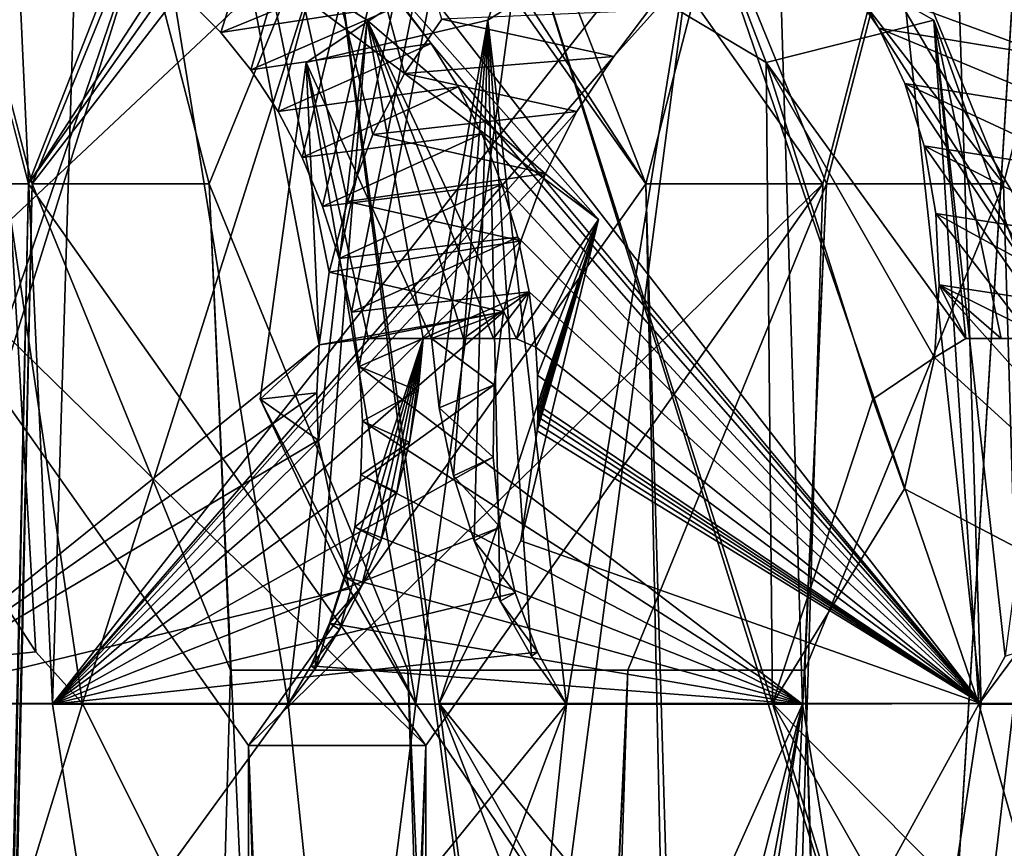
# Model space of a CAD drawing. Header units: inches. Extents: x -6.2 to 6.2, y -0.9 to 12.
# Tile 84 of 91: x 5.638 to 5.779, y 9.894 to 10.013. Entities that reach past the tile are written whole.
import ezdxf

# ---------------------------------------------------------------- set-up
doc = ezdxf.new("R2010")
doc.units = ezdxf.units.IN
doc.header["$LTSCALE"] = 49.212201
doc.header["$MEASUREMENT"] = 0
for name, color, linetype in [('1', 7, 'CONTINUOUS'), ('137', 7, 'CONTINUOUS'), ('139', 7, 'CONTINUOUS'), ('142', 7, 'CONTINUOUS'), ('144', 7, 'CONTINUOUS'), ('151', 7, 'CONTINUOUS'), ('152', 7, 'CONTINUOUS'), ('153', 7, 'CONTINUOUS'), ('154', 7, 'CONTINUOUS'), ('162', 7, 'CONTINUOUS'), ('179', 7, 'CONTINUOUS'), ('181', 7, 'CONTINUOUS'), ('184', 7, 'CONTINUOUS'), ('186', 7, 'CONTINUOUS'), ('255', 7, 'CONTINUOUS'), ('256', 7, 'CONTINUOUS'), ('3', 7, 'CONTINUOUS'), ('353', 7, 'CONTINUOUS'), ('357', 7, 'CONTINUOUS'), ('358', 7, 'CONTINUOUS'), ('362', 7, 'CONTINUOUS'), ('431', 7, 'CONTINUOUS'), ('432', 7, 'CONTINUOUS'), ('489', 7, 'CONTINUOUS'), ('491', 7, 'CONTINUOUS'), ('494', 7, 'CONTINUOUS'), ('496', 7, 'CONTINUOUS'), ('499', 7, 'CONTINUOUS'), ('504', 7, 'CONTINUOUS'), ('505', 7, 'CONTINUOUS'), ('507', 7, 'CONTINUOUS'), ('6', 7, 'CONTINUOUS'), ('8', 7, 'CONTINUOUS')]:
    doc.layers.add(name, color=color, linetype=linetype)

msp = doc.modelspace()

# ---------------------------------------------------------------- linework, layer by layer
at = {"layer": '1', "color": 252, "linetype": 'Continuous', "true_color": 0x8b959c}
for points in [[(5.79938, 5.831, 19.60215), (6.02462, 12, 19.82739), (5.54147, 5.831, 19.34424), (5.79938, 5.831, 19.60215)], [(5.54147, 5.831, 19.34424), (6.02462, 12, 19.82739), (5.76644, 9.79848, 19.56921), (5.54147, 5.831, 19.34424)], [(5.76644, 9.79848, 19.56921), (6.02462, 12, 19.82739), (5.79938, 10.331, 19.60215), (5.76644, 9.79848, 19.56921)]]:
    msp.add_3dface(points, dxfattribs=at)
at = {"layer": '137', "color": 252, "linetype": 'Continuous', "true_color": 0x8b959c}
for points in [[(5.67868, 10.00689, 19.39902), (5.69439, 9.915, 19.39813), (5.70977, 10.02759, 19.43385), (5.67868, 10.00689, 19.39902)], [(5.70977, 10.02759, 19.43385), (5.69439, 9.915, 19.39813), (5.78789, 9.77712, 19.46672), (5.70977, 10.02759, 19.43385)], [(5.7446, 10.00689, 19.46494), (5.70977, 10.02759, 19.43385), (5.74549, 9.915, 19.44923), (5.7446, 10.00689, 19.46494)], [(5.74549, 9.915, 19.44923), (5.70977, 10.02759, 19.43385), (5.78789, 9.77712, 19.46672), (5.74549, 9.915, 19.44923)], [(5.67209, 9.95861, 19.38371), (5.69439, 9.915, 19.39813), (5.67868, 10.00689, 19.39902), (5.67209, 9.95861, 19.38371)], [(5.75991, 9.95861, 19.47153), (5.7446, 10.00689, 19.46494), (5.74549, 9.915, 19.44923), (5.75991, 9.95861, 19.47153)], [(5.61672, 9.915, 19.32046), (5.62899, 9.83434, 19.31816), (5.64691, 9.79312, 19.32863), (5.61672, 9.915, 19.32046)], [(5.69439, 9.915, 19.39813), (5.61672, 9.915, 19.32046), (5.6769, 9.77712, 19.35573), (5.69439, 9.915, 19.39813)], [(5.6769, 9.77712, 19.35573), (5.61672, 9.915, 19.32046), (5.64691, 9.79312, 19.32863), (5.6769, 9.77712, 19.35573)], [(5.78789, 9.77712, 19.46672), (5.69439, 9.915, 19.39813), (5.6769, 9.77712, 19.35573), (5.78789, 9.77712, 19.46672)], [(5.82316, 9.915, 19.5269), (5.74549, 9.915, 19.44923), (5.82546, 9.83434, 19.51463), (5.82316, 9.915, 19.5269)], [(5.82546, 9.83434, 19.51463), (5.74549, 9.915, 19.44923), (5.81499, 9.79312, 19.49671), (5.82546, 9.83434, 19.51463)], [(5.81499, 9.79312, 19.49671), (5.74549, 9.915, 19.44923), (5.78789, 9.77712, 19.46672), (5.81499, 9.79312, 19.49671)]]:
    msp.add_3dface(points, dxfattribs=at)
at = {"layer": '139', "color": 252, "linetype": 'Continuous', "true_color": 0x8b959c}
for points in [[(5.61672, 9.915, 19.32046), (5.68053, 9.96641, 19.3747), (5.62709, 10.24708, 19.269), (5.61672, 9.915, 19.32046)], [(5.76074, 10.01181, 19.44646), (5.82316, 9.915, 19.5269), (5.62709, 10.24708, 19.269), (5.76074, 10.01181, 19.44646)], [(5.62709, 10.24708, 19.269), (5.82316, 9.915, 19.5269), (5.87462, 10.24708, 19.51653), (5.62709, 10.24708, 19.269)], [(5.75609, 10.01857, 19.44055), (5.76074, 10.01181, 19.44646), (5.62709, 10.24708, 19.269), (5.75609, 10.01857, 19.44055)], [(5.69277, 10.00532, 19.3797), (5.69814, 10.01307, 19.38362), (5.62709, 10.24708, 19.269), (5.69277, 10.00532, 19.3797)], [(5.68821, 9.99655, 19.37677), (5.69277, 10.00532, 19.3797), (5.62709, 10.24708, 19.269), (5.68821, 9.99655, 19.37677)], [(5.68458, 9.98696, 19.37492), (5.68821, 9.99655, 19.37677), (5.62709, 10.24708, 19.269), (5.68458, 9.98696, 19.37492)], [(5.68199, 9.97682, 19.37422), (5.68458, 9.98696, 19.37492), (5.62709, 10.24708, 19.269), (5.68199, 9.97682, 19.37422)], [(5.68053, 9.96641, 19.3747), (5.68199, 9.97682, 19.37422), (5.62709, 10.24708, 19.269), (5.68053, 9.96641, 19.3747)], [(5.7645, 10.00388, 19.45169), (5.82316, 9.915, 19.5269), (5.76074, 10.01181, 19.44646), (5.7645, 10.00388, 19.45169)], [(5.76725, 9.99494, 19.45611), (5.82316, 9.915, 19.5269), (5.7645, 10.00388, 19.45169), (5.76725, 9.99494, 19.45611)], [(5.7689, 9.98524, 19.45957), (5.82316, 9.915, 19.5269), (5.76725, 9.99494, 19.45611), (5.7689, 9.98524, 19.45957)], [(5.7694, 9.97503, 19.46196), (5.82316, 9.915, 19.5269), (5.7689, 9.98524, 19.45957), (5.7694, 9.97503, 19.46196)], [(5.76871, 9.9646, 19.46322), (5.82316, 9.915, 19.5269), (5.7694, 9.97503, 19.46196), (5.76871, 9.9646, 19.46322)], [(5.68053, 9.96641, 19.3747), (5.61672, 9.915, 19.32046), (5.68022, 9.95954, 19.37567), (5.68053, 9.96641, 19.3747)], [(5.76443, 9.94578, 19.46244), (5.82316, 9.915, 19.5269), (5.76871, 9.9646, 19.46322), (5.76443, 9.94578, 19.46244)], [(5.68022, 9.95954, 19.37567), (5.61672, 9.915, 19.32046), (5.68041, 9.95275, 19.37713), (5.68022, 9.95954, 19.37567)], [(5.68041, 9.95275, 19.37713), (5.61672, 9.915, 19.32046), (5.68484, 9.93143, 19.38553), (5.68041, 9.95275, 19.37713)], [(5.74549, 9.915, 19.44923), (5.82316, 9.915, 19.5269), (5.76443, 9.94578, 19.46244), (5.74549, 9.915, 19.44923)], [(5.61672, 9.915, 19.32046), (5.69439, 9.915, 19.39813), (5.68484, 9.93143, 19.38553), (5.61672, 9.915, 19.32046)]]:
    msp.add_3dface(points, dxfattribs=at)
at = {"layer": '142', "color": 252, "linetype": 'Continuous', "true_color": 0x8b959c}
for points in [[(5.77507, 9.91493, 19.42761), (5.70208, 9.78167, 19.33055), (5.73495, 10.03213, 19.40867), (5.77507, 9.91493, 19.42761)], [(5.73495, 10.03213, 19.40867), (5.70208, 9.78167, 19.33055), (5.71601, 9.91493, 19.36855), (5.73495, 10.03213, 19.40867)], [(5.70472, 10.01295, 19.37497), (5.73495, 10.03213, 19.40867), (5.71601, 9.91493, 19.36855), (5.70472, 10.01295, 19.37497)], [(5.76865, 10.01295, 19.4389), (5.77507, 9.91493, 19.42761), (5.73495, 10.03213, 19.40867), (5.76865, 10.01295, 19.4389)], [(5.69666, 9.9673, 19.35866), (5.70472, 10.01295, 19.37497), (5.69775, 9.95739, 19.35796), (5.69666, 9.9673, 19.35866)], [(5.69775, 9.95739, 19.35796), (5.70472, 10.01295, 19.37497), (5.69979, 9.94766, 19.35825), (5.69775, 9.95739, 19.35796)], [(5.69979, 9.94766, 19.35825), (5.70472, 10.01295, 19.37497), (5.70274, 9.93835, 19.35952), (5.69979, 9.94766, 19.35825)], [(5.70274, 9.93835, 19.35952), (5.70472, 10.01295, 19.37497), (5.7065, 9.92966, 19.36171), (5.70274, 9.93835, 19.35952)], [(5.7065, 9.92966, 19.36171), (5.70472, 10.01295, 19.37497), (5.71097, 9.9218, 19.36476), (5.7065, 9.92966, 19.36171)], [(5.71097, 9.9218, 19.36476), (5.70472, 10.01295, 19.37497), (5.71601, 9.91493, 19.36855), (5.71097, 9.9218, 19.36476)], [(5.77886, 9.9218, 19.43265), (5.77507, 9.91493, 19.42761), (5.76865, 10.01295, 19.4389), (5.77886, 9.9218, 19.43265)], [(5.78495, 9.9673, 19.44696), (5.77886, 9.9218, 19.43265), (5.76865, 10.01295, 19.4389), (5.78495, 9.9673, 19.44696)], [(5.71601, 9.91493, 19.36855), (5.65417, 9.83888, 19.29298), (5.64231, 9.91493, 19.29486), (5.71601, 9.91493, 19.36855)], [(5.67209, 9.79767, 19.30345), (5.65417, 9.83888, 19.29298), (5.71601, 9.91493, 19.36855), (5.67209, 9.79767, 19.30345)], [(5.70208, 9.78167, 19.33055), (5.67209, 9.79767, 19.30345), (5.71601, 9.91493, 19.36855), (5.70208, 9.78167, 19.33055)], [(5.81307, 9.78167, 19.44154), (5.70208, 9.78167, 19.33055), (5.77507, 9.91493, 19.42761), (5.81307, 9.78167, 19.44154)], [(5.84876, 9.91493, 19.50131), (5.81307, 9.78167, 19.44154), (5.77507, 9.91493, 19.42761), (5.84876, 9.91493, 19.50131)]]:
    msp.add_3dface(points, dxfattribs=at)
at = {"layer": '144', "color": 252, "linetype": 'Continuous', "true_color": 0x8b959c}
for points in [[(5.89979, 10.2424, 19.49136), (5.64231, 9.91493, 19.29486), (5.65225, 10.2424, 19.24383), (5.89979, 10.2424, 19.49136)], [(5.64231, 9.91493, 19.29486), (5.89979, 10.2424, 19.49136), (5.72278, 10.00772, 19.35805), (5.64231, 9.91493, 19.29486)], [(5.72278, 10.00772, 19.35805), (5.89979, 10.2424, 19.49136), (5.72875, 10.01438, 19.36278), (5.72278, 10.00772, 19.35805)], [(5.71748, 9.99985, 19.35421), (5.64231, 9.91493, 19.29486), (5.72278, 10.00772, 19.35805), (5.71748, 9.99985, 19.35421)], [(5.71299, 9.99099, 19.35138), (5.64231, 9.91493, 19.29486), (5.71748, 9.99985, 19.35421), (5.71299, 9.99099, 19.35138)], [(5.70945, 9.98132, 19.34963), (5.64231, 9.91493, 19.29486), (5.71299, 9.99099, 19.35138), (5.70945, 9.98132, 19.34963)], [(5.70697, 9.97113, 19.34905), (5.64231, 9.91493, 19.29486), (5.70945, 9.98132, 19.34963), (5.70697, 9.97113, 19.34905)], [(5.70562, 9.9607, 19.34965), (5.64231, 9.91493, 19.29486), (5.70697, 9.97113, 19.34905), (5.70562, 9.9607, 19.34965)], [(5.70546, 9.95032, 19.35141), (5.64231, 9.91493, 19.29486), (5.70562, 9.9607, 19.34965), (5.70546, 9.95032, 19.35141)], [(5.70647, 9.9403, 19.35429), (5.64231, 9.91493, 19.29486), (5.70546, 9.95032, 19.35141), (5.70647, 9.9403, 19.35429)], [(5.70862, 9.93089, 19.35819), (5.64231, 9.91493, 19.29486), (5.70647, 9.9403, 19.35429), (5.70862, 9.93089, 19.35819)], [(5.71183, 9.92237, 19.363), (5.64231, 9.91493, 19.29486), (5.70862, 9.93089, 19.35819), (5.71183, 9.92237, 19.363)], [(5.71601, 9.91493, 19.36855), (5.64231, 9.91493, 19.29486), (5.71183, 9.92237, 19.363), (5.71601, 9.91493, 19.36855)], [(5.84876, 9.91493, 19.50131), (5.77507, 9.91493, 19.42761), (5.78062, 9.92237, 19.43178), (5.84876, 9.91493, 19.50131)]]:
    msp.add_3dface(points, dxfattribs=at)
at = {"layer": '151', "color": 252, "linetype": 'Continuous', "true_color": 0x8b959c}
for points in [[(5.62899, 9.83434, 19.31816), (5.61672, 9.915, 19.32046), (5.65417, 9.83888, 19.29298), (5.62899, 9.83434, 19.31816)], [(5.65417, 9.83888, 19.29298), (5.61672, 9.915, 19.32046), (5.64231, 9.91493, 19.29486), (5.65417, 9.83888, 19.29298)]]:
    msp.add_3dface(points, dxfattribs=at)
at = {"layer": '152', "color": 252, "linetype": 'Continuous', "true_color": 0x8b959c}
for points in [[(5.70977, 10.02759, 19.43385), (5.73495, 10.03213, 19.40867), (5.70472, 10.01295, 19.37497), (5.70977, 10.02759, 19.43385)], [(5.70977, 10.02759, 19.43385), (5.7446, 10.00689, 19.46494), (5.73495, 10.03213, 19.40867), (5.70977, 10.02759, 19.43385)], [(5.7446, 10.00689, 19.46494), (5.76865, 10.01295, 19.4389), (5.73495, 10.03213, 19.40867), (5.7446, 10.00689, 19.46494)], [(5.67868, 10.00689, 19.39902), (5.70977, 10.02759, 19.43385), (5.70472, 10.01295, 19.37497), (5.67868, 10.00689, 19.39902)], [(5.67868, 10.00689, 19.39902), (5.70472, 10.01295, 19.37497), (5.69666, 9.9673, 19.35866), (5.67868, 10.00689, 19.39902)], [(5.76865, 10.01295, 19.4389), (5.7446, 10.00689, 19.46494), (5.7732, 9.9673, 19.4588), (5.76865, 10.01295, 19.4389)], [(5.78495, 9.9673, 19.44696), (5.76865, 10.01295, 19.4389), (5.7783, 9.9673, 19.45367), (5.78495, 9.9673, 19.44696)], [(5.7783, 9.9673, 19.45367), (5.76865, 10.01295, 19.4389), (5.7732, 9.9673, 19.4588), (5.7783, 9.9673, 19.45367)], [(5.67209, 9.95861, 19.38371), (5.67868, 10.00689, 19.39902), (5.68053, 9.96641, 19.3747), (5.67209, 9.95861, 19.38371)], [(5.68053, 9.96641, 19.3747), (5.67868, 10.00689, 19.39902), (5.68758, 9.9673, 19.36767), (5.68053, 9.96641, 19.3747)], [(5.67868, 10.00689, 19.39902), (5.69666, 9.9673, 19.35866), (5.68758, 9.9673, 19.36767), (5.67868, 10.00689, 19.39902)], [(5.7446, 10.00689, 19.46494), (5.75991, 9.95861, 19.47153), (5.76871, 9.9646, 19.46322), (5.7446, 10.00689, 19.46494)], [(5.7446, 10.00689, 19.46494), (5.76871, 9.9646, 19.46322), (5.7732, 9.9673, 19.4588), (5.7446, 10.00689, 19.46494)], [(5.67209, 9.95861, 19.38371), (5.68053, 9.96641, 19.3747), (5.68022, 9.95954, 19.37567), (5.67209, 9.95861, 19.38371)], [(5.75991, 9.95861, 19.47153), (5.76443, 9.94578, 19.46244), (5.76871, 9.9646, 19.46322), (5.75991, 9.95861, 19.47153)], [(5.67209, 9.95861, 19.38371), (5.68022, 9.95954, 19.37567), (5.68041, 9.95275, 19.37713), (5.67209, 9.95861, 19.38371)], [(5.69439, 9.915, 19.39813), (5.67209, 9.95861, 19.38371), (5.68484, 9.93143, 19.38553), (5.69439, 9.915, 19.39813)], [(5.67209, 9.95861, 19.38371), (5.68041, 9.95275, 19.37713), (5.68484, 9.93143, 19.38553), (5.67209, 9.95861, 19.38371)], [(5.75991, 9.95861, 19.47153), (5.74549, 9.915, 19.44923), (5.76443, 9.94578, 19.46244), (5.75991, 9.95861, 19.47153)]]:
    msp.add_3dface(points, dxfattribs=at)
at = {"layer": '153', "color": 252, "linetype": 'Continuous', "true_color": 0x8b959c}
for points in [[(5.76074, 10.01181, 19.44646), (5.75609, 10.01857, 19.44055), (5.78557, 10.00772, 19.42084), (5.76074, 10.01181, 19.44646)], [(5.75609, 10.01857, 19.44055), (5.78084, 10.01438, 19.41487), (5.78557, 10.00772, 19.42084), (5.75609, 10.01857, 19.44055)], [(5.69814, 10.01307, 19.38362), (5.72278, 10.00772, 19.35805), (5.72875, 10.01438, 19.36278), (5.69814, 10.01307, 19.38362)], [(5.69814, 10.01307, 19.38362), (5.69277, 10.00532, 19.3797), (5.72278, 10.00772, 19.35805), (5.69814, 10.01307, 19.38362)], [(5.7645, 10.00388, 19.45169), (5.76074, 10.01181, 19.44646), (5.78941, 9.99985, 19.42614), (5.7645, 10.00388, 19.45169)], [(5.76074, 10.01181, 19.44646), (5.78557, 10.00772, 19.42084), (5.78941, 9.99985, 19.42614), (5.76074, 10.01181, 19.44646)], [(5.69277, 10.00532, 19.3797), (5.71748, 9.99985, 19.35421), (5.72278, 10.00772, 19.35805), (5.69277, 10.00532, 19.3797)], [(5.69277, 10.00532, 19.3797), (5.68821, 9.99655, 19.37677), (5.71748, 9.99985, 19.35421), (5.69277, 10.00532, 19.3797)], [(5.76725, 9.99494, 19.45611), (5.7645, 10.00388, 19.45169), (5.79224, 9.99099, 19.43063), (5.76725, 9.99494, 19.45611)], [(5.7645, 10.00388, 19.45169), (5.78941, 9.99985, 19.42614), (5.79224, 9.99099, 19.43063), (5.7645, 10.00388, 19.45169)], [(5.68821, 9.99655, 19.37677), (5.71299, 9.99099, 19.35138), (5.71748, 9.99985, 19.35421), (5.68821, 9.99655, 19.37677)], [(5.68821, 9.99655, 19.37677), (5.68458, 9.98696, 19.37492), (5.71299, 9.99099, 19.35138), (5.68821, 9.99655, 19.37677)], [(5.7689, 9.98524, 19.45957), (5.76725, 9.99494, 19.45611), (5.79398, 9.98132, 19.43417), (5.7689, 9.98524, 19.45957)], [(5.76725, 9.99494, 19.45611), (5.79224, 9.99099, 19.43063), (5.79398, 9.98132, 19.43417), (5.76725, 9.99494, 19.45611)], [(5.68458, 9.98696, 19.37492), (5.70945, 9.98132, 19.34963), (5.71299, 9.99099, 19.35138), (5.68458, 9.98696, 19.37492)], [(5.68458, 9.98696, 19.37492), (5.68199, 9.97682, 19.37422), (5.70945, 9.98132, 19.34963), (5.68458, 9.98696, 19.37492)], [(5.7694, 9.97503, 19.46196), (5.7689, 9.98524, 19.45957), (5.79457, 9.97113, 19.43665), (5.7694, 9.97503, 19.46196)], [(5.7689, 9.98524, 19.45957), (5.79398, 9.98132, 19.43417), (5.79457, 9.97113, 19.43665), (5.7689, 9.98524, 19.45957)], [(5.68199, 9.97682, 19.37422), (5.70697, 9.97113, 19.34905), (5.70945, 9.98132, 19.34963), (5.68199, 9.97682, 19.37422)], [(5.68199, 9.97682, 19.37422), (5.68053, 9.96641, 19.3747), (5.70697, 9.97113, 19.34905), (5.68199, 9.97682, 19.37422)], [(5.76871, 9.9646, 19.46322), (5.7694, 9.97503, 19.46196), (5.7732, 9.9673, 19.4588), (5.76871, 9.9646, 19.46322)], [(5.78495, 9.9673, 19.44696), (5.7694, 9.97503, 19.46196), (5.79457, 9.97113, 19.43665), (5.78495, 9.9673, 19.44696)], [(5.7694, 9.97503, 19.46196), (5.78495, 9.9673, 19.44696), (5.7783, 9.9673, 19.45367), (5.7694, 9.97503, 19.46196)], [(5.7694, 9.97503, 19.46196), (5.7783, 9.9673, 19.45367), (5.7732, 9.9673, 19.4588), (5.7694, 9.97503, 19.46196)], [(5.70697, 9.97113, 19.34905), (5.68053, 9.96641, 19.3747), (5.68758, 9.9673, 19.36767), (5.70697, 9.97113, 19.34905)], [(5.69666, 9.9673, 19.35866), (5.70697, 9.97113, 19.34905), (5.68758, 9.9673, 19.36767), (5.69666, 9.9673, 19.35866)], [(5.69666, 9.9673, 19.35866), (5.70562, 9.9607, 19.34965), (5.70697, 9.97113, 19.34905), (5.69666, 9.9673, 19.35866)], [(5.69666, 9.9673, 19.35866), (5.69775, 9.95739, 19.35796), (5.70562, 9.9607, 19.34965), (5.69666, 9.9673, 19.35866)], [(5.69775, 9.95739, 19.35796), (5.70546, 9.95032, 19.35141), (5.70562, 9.9607, 19.34965), (5.69775, 9.95739, 19.35796)], [(5.69775, 9.95739, 19.35796), (5.69979, 9.94766, 19.35825), (5.70546, 9.95032, 19.35141), (5.69775, 9.95739, 19.35796)], [(5.69979, 9.94766, 19.35825), (5.70647, 9.9403, 19.35429), (5.70546, 9.95032, 19.35141), (5.69979, 9.94766, 19.35825)], [(5.69979, 9.94766, 19.35825), (5.70274, 9.93835, 19.35952), (5.70647, 9.9403, 19.35429), (5.69979, 9.94766, 19.35825)], [(5.70274, 9.93835, 19.35952), (5.70862, 9.93089, 19.35819), (5.70647, 9.9403, 19.35429), (5.70274, 9.93835, 19.35952)], [(5.70274, 9.93835, 19.35952), (5.7065, 9.92966, 19.36171), (5.70862, 9.93089, 19.35819), (5.70274, 9.93835, 19.35952)], [(5.7065, 9.92966, 19.36171), (5.71183, 9.92237, 19.363), (5.70862, 9.93089, 19.35819), (5.7065, 9.92966, 19.36171)], [(5.7065, 9.92966, 19.36171), (5.71097, 9.9218, 19.36476), (5.71183, 9.92237, 19.363), (5.7065, 9.92966, 19.36171)], [(5.71097, 9.9218, 19.36476), (5.71601, 9.91493, 19.36855), (5.71183, 9.92237, 19.363), (5.71097, 9.9218, 19.36476)], [(5.77507, 9.91493, 19.42761), (5.77886, 9.9218, 19.43265), (5.78062, 9.92237, 19.43178), (5.77507, 9.91493, 19.42761)]]:
    msp.add_3dface(points, dxfattribs=at)
at = {"layer": '154', "color": 252, "linetype": 'Continuous', "true_color": 0x8b959c}
for points in [[(5.61672, 9.915, 19.32046), (5.62709, 10.24708, 19.269), (5.64231, 9.91493, 19.29486), (5.61672, 9.915, 19.32046)], [(5.64231, 9.91493, 19.29486), (5.62709, 10.24708, 19.269), (5.65225, 10.2424, 19.24383), (5.64231, 9.91493, 19.29486)]]:
    msp.add_3dface(points, dxfattribs=at)
at = {"layer": '162', "color": 252, "linetype": 'Continuous', "true_color": 0x8b959c}
msp.add_3dface([(5.76644, 9.79848, 19.56921), (5.79938, 10.331, 19.60215), (5.79182, 9.79848, 19.54382), (5.76644, 9.79848, 19.56921)], dxfattribs=at)
at = {"layer": '179', "color": 252, "linetype": 'Continuous', "true_color": 0x8b959c}
for points in [[(-6.0034, 0, -6.1266), (6.0034, 0, -6.1266), (-6.0034, 12, -6.1266), (-6.0034, 0, -6.1266)], [(-6.0034, 12, -6.1266), (6.0034, 0, -6.1266), (-5.9034, 12, -6.1266), (-6.0034, 12, -6.1266)], [(6.0034, 0, -6.1266), (5.9034, 12, -6.1266), (-5.9034, 12, -6.1266), (6.0034, 0, -6.1266)]]:
    msp.add_3dface(points, dxfattribs=at)
at = {"layer": '181', "color": 252, "linetype": 'Continuous', "true_color": 0x8b959c}
for points in [[(5.38758, 11.12, -5.43835), (5.53784, 10.281, -5.58861), (5.67042, 8.1115, -5.72119), (5.38758, 11.12, -5.43835)], [(5.6135, 8.031, -5.66427), (5.38758, 11.12, -5.43835), (5.67042, 8.1115, -5.72119), (5.6135, 8.031, -5.66427)], [(5.67042, 10.07, -5.72119), (5.6135, 9.9895, -5.66427), (5.53784, 10.281, -5.58861), (5.67042, 10.07, -5.72119)], [(5.53784, 10.281, -5.58861), (5.6135, 9.9895, -5.66427), (5.67042, 8.1115, -5.72119), (5.53784, 10.281, -5.58861)], [(5.72735, 9.9895, -5.77812), (5.67042, 10.07, -5.72119), (5.53784, 10.281, -5.58861), (5.72735, 9.9895, -5.77812)], [(5.80301, 10.281, -5.85378), (5.72735, 9.9895, -5.77812), (5.53784, 10.281, -5.58861), (5.80301, 10.281, -5.85378)], [(6.02462, 0, -6.07539), (5.72735, 9.9895, -5.77812), (5.80301, 10.281, -5.85378), (6.02462, 0, -6.07539)], [(5.6135, 9.9895, -5.66427), (5.67042, 9.909, -5.72119), (5.67042, 8.1115, -5.72119), (5.6135, 9.9895, -5.66427)], [(5.72735, 9.9895, -5.77812), (5.80301, 6.431, -5.85378), (5.67042, 9.909, -5.72119), (5.72735, 9.9895, -5.77812)], [(6.02462, 0, -6.07539), (5.80301, 6.431, -5.85378), (5.72735, 9.9895, -5.77812), (6.02462, 0, -6.07539)], [(5.67042, 9.909, -5.72119), (5.80301, 6.431, -5.85378), (5.72735, 8.031, -5.77812), (5.67042, 9.909, -5.72119)], [(5.67042, 8.1115, -5.72119), (5.67042, 9.909, -5.72119), (5.72735, 8.031, -5.77812), (5.67042, 8.1115, -5.72119)]]:
    msp.add_3dface(points, dxfattribs=at)
at = {"layer": '184', "color": 252, "linetype": 'Continuous', "true_color": 0x8b959c}
for points in [[(6.0034, 12, -6.1625), (6.0034, 0, -6.1625), (-6.0034, 0, -6.1625), (6.0034, 12, -6.1625)], [(5.9034, 12, -6.1625), (6.0034, 12, -6.1625), (-6.0034, 0, -6.1625), (5.9034, 12, -6.1625)], [(-5.9034, 12, -6.1625), (5.9034, 12, -6.1625), (-6.0034, 0, -6.1625), (-5.9034, 12, -6.1625)]]:
    msp.add_3dface(points, dxfattribs=at)
at = {"layer": '186', "color": 252, "linetype": 'Continuous', "true_color": 0x8b959c}
for points in [[(6.05, 12, -6.05), (5.82839, 10.281, -5.82839), (5.69581, 8.1115, -5.69581), (6.05, 12, -6.05)], [(5.75273, 8.031, -5.75273), (6.05, 12, -6.05), (5.69581, 8.1115, -5.69581), (5.75273, 8.031, -5.75273)], [(5.82839, 6.431, -5.82839), (6.05, 12, -6.05), (5.75273, 8.031, -5.75273), (5.82839, 6.431, -5.82839)], [(5.56323, 10.281, -5.56323), (5.41297, 0, -5.41297), (5.63889, 9.9895, -5.63889), (5.56323, 10.281, -5.56323)], [(5.82839, 10.281, -5.82839), (5.56323, 10.281, -5.56323), (5.63889, 9.9895, -5.63889), (5.82839, 10.281, -5.82839)], [(5.82839, 10.281, -5.82839), (5.63889, 9.9895, -5.63889), (5.69581, 10.07, -5.69581), (5.82839, 10.281, -5.82839)], [(5.75273, 9.9895, -5.75273), (5.82839, 10.281, -5.82839), (5.69581, 10.07, -5.69581), (5.75273, 9.9895, -5.75273)], [(5.82839, 10.281, -5.82839), (5.75273, 9.9895, -5.75273), (5.69581, 8.1115, -5.69581), (5.82839, 10.281, -5.82839)], [(5.41297, 0, -5.41297), (5.56323, 6.431, -5.56323), (5.63889, 9.9895, -5.63889), (5.41297, 0, -5.41297)], [(5.63889, 9.9895, -5.63889), (5.56323, 6.431, -5.56323), (5.69581, 9.909, -5.69581), (5.63889, 9.9895, -5.63889)], [(5.75273, 9.9895, -5.75273), (5.69581, 9.909, -5.69581), (5.69581, 8.1115, -5.69581), (5.75273, 9.9895, -5.75273)], [(5.69581, 9.909, -5.69581), (5.56323, 6.431, -5.56323), (5.63889, 8.031, -5.63889), (5.69581, 9.909, -5.69581)], [(5.69581, 9.909, -5.69581), (5.63889, 8.031, -5.63889), (5.69581, 8.1115, -5.69581), (5.69581, 9.909, -5.69581)]]:
    msp.add_3dface(points, dxfattribs=at)
at = {"layer": '255', "color": 252, "linetype": 'Continuous', "true_color": 0x8b959c}
for points in [[(5.67042, 9.909, -5.72119), (5.6135, 9.9895, -5.66427), (5.69581, 9.909, -5.69581), (5.67042, 9.909, -5.72119)], [(5.6135, 9.9895, -5.66427), (5.63889, 9.9895, -5.63889), (5.69581, 9.909, -5.69581), (5.6135, 9.9895, -5.66427)], [(5.72735, 9.9895, -5.77812), (5.67042, 9.909, -5.72119), (5.75273, 9.9895, -5.75273), (5.72735, 9.9895, -5.77812)], [(5.67042, 9.909, -5.72119), (5.69581, 9.909, -5.69581), (5.75273, 9.9895, -5.75273), (5.67042, 9.909, -5.72119)]]:
    msp.add_3dface(points, dxfattribs=at)
at = {"layer": '256', "color": 252, "linetype": 'Continuous', "true_color": 0x8b959c}
for points in [[(5.6135, 9.9895, -5.66427), (5.67042, 10.07, -5.72119), (5.63889, 9.9895, -5.63889), (5.6135, 9.9895, -5.66427)], [(5.63889, 9.9895, -5.63889), (5.67042, 10.07, -5.72119), (5.69581, 10.07, -5.69581), (5.63889, 9.9895, -5.63889)], [(5.67042, 10.07, -5.72119), (5.72735, 9.9895, -5.77812), (5.69581, 10.07, -5.69581), (5.67042, 10.07, -5.72119)], [(5.72735, 9.9895, -5.77812), (5.75273, 9.9895, -5.75273), (5.69581, 10.07, -5.69581), (5.72735, 9.9895, -5.77812)]]:
    msp.add_3dface(points, dxfattribs=at)
at = {"layer": '3', "color": 252, "linetype": 'Continuous', "true_color": 0x8b959c}
for points in [[(-6.0034, 0, 19.8786), (-5.9034, 12, 19.8786), (5.9034, 12, 19.8786), (-6.0034, 0, 19.8786)], [(6.0034, 0, 19.8786), (-6.0034, 0, 19.8786), (6.0034, 12, 19.8786), (6.0034, 0, 19.8786)], [(6.0034, 12, 19.8786), (-6.0034, 0, 19.8786), (5.9034, 12, 19.8786), (6.0034, 12, 19.8786)]]:
    msp.add_3dface(points, dxfattribs=at)
at = {"layer": '353', "color": 252, "linetype": 'Continuous', "true_color": 0x8b959c}
for points in [[(5.85065, 5.831, -5.79938), (6.07589, 12, -6.02462), (5.59274, 5.831, -5.54147), (5.85065, 5.831, -5.79938)], [(5.59274, 5.831, -5.54147), (6.07589, 12, -6.02462), (5.81771, 9.79848, -5.76644), (5.59274, 5.831, -5.54147)]]:
    msp.add_3dface(points, dxfattribs=at)
at = {"layer": '357', "color": 252, "linetype": 'Continuous', "true_color": 0x8b959c}
for points in [[(5.58911, 6.431, 19.28984), (5.43885, 11.12, 19.13958), (5.66477, 8.031, 19.3655), (5.58911, 6.431, 19.28984)], [(5.43885, 11.12, 19.13958), (5.58911, 10.281, 19.28984), (5.75016, 8.10071, 19.45089), (5.43885, 11.12, 19.13958)], [(5.66477, 8.031, 19.3655), (5.43885, 11.12, 19.13958), (5.69323, 8.10071, 19.39396), (5.66477, 8.031, 19.3655)], [(5.69323, 8.10071, 19.39396), (5.43885, 11.12, 19.13958), (5.75016, 8.10071, 19.45089), (5.69323, 8.10071, 19.39396)], [(5.69323, 10.05921, 19.39396), (5.66477, 9.9895, 19.3655), (5.58911, 10.281, 19.28984), (5.69323, 10.05921, 19.39396)], [(5.58911, 10.281, 19.28984), (5.66477, 9.9895, 19.3655), (5.75016, 8.10071, 19.45089), (5.58911, 10.281, 19.28984)], [(5.77862, 9.9895, 19.47935), (5.75016, 10.05921, 19.45089), (5.85428, 10.281, 19.55501), (5.77862, 9.9895, 19.47935)], [(6.07589, 0, 19.77662), (5.77862, 9.9895, 19.47935), (5.85428, 10.281, 19.55501), (6.07589, 0, 19.77662)], [(5.66477, 9.9895, 19.3655), (5.69323, 9.91979, 19.39396), (5.75016, 8.10071, 19.45089), (5.66477, 9.9895, 19.3655)], [(5.77862, 9.9895, 19.47935), (6.07589, 0, 19.77662), (5.75016, 9.91979, 19.45089), (5.77862, 9.9895, 19.47935)], [(5.75016, 9.91979, 19.45089), (5.85428, 6.431, 19.55501), (5.69323, 9.91979, 19.39396), (5.75016, 9.91979, 19.45089)], [(5.69323, 9.91979, 19.39396), (5.85428, 6.431, 19.55501), (5.77862, 8.031, 19.47935), (5.69323, 9.91979, 19.39396)], [(5.75016, 8.10071, 19.45089), (5.69323, 9.91979, 19.39396), (5.77862, 8.031, 19.47935), (5.75016, 8.10071, 19.45089)], [(6.07589, 0, 19.77662), (5.85428, 6.431, 19.55501), (5.75016, 9.91979, 19.45089), (6.07589, 0, 19.77662)]]:
    msp.add_3dface(points, dxfattribs=at)
at = {"layer": '358', "color": 252, "linetype": 'Continuous', "true_color": 0x8b959c}
for points in [[(5.82527, 5.831, -5.82477), (5.56735, 5.831, -5.56685), (5.41347, 11.12, -5.41297), (5.82527, 5.831, -5.82477)], [(5.82527, 5.831, -5.82477), (5.41347, 11.12, -5.41297), (5.6003, 9.79848, -5.5998), (5.82527, 5.831, -5.82477)]]:
    msp.add_3dface(points, dxfattribs=at)
at = {"layer": '362', "color": 252, "linetype": 'Continuous', "true_color": 0x8b959c}
for points in [[(6.0505, 12, 19.802), (5.82889, 10.281, 19.58039), (5.66785, 8.10071, 19.41935), (6.0505, 12, 19.802)], [(5.72477, 8.10071, 19.47627), (6.0505, 12, 19.802), (5.66785, 8.10071, 19.41935), (5.72477, 8.10071, 19.47627)], [(5.75323, 8.031, 19.50473), (6.0505, 12, 19.802), (5.72477, 8.10071, 19.47627), (5.75323, 8.031, 19.50473)], [(5.82889, 6.431, 19.58039), (6.0505, 12, 19.802), (5.75323, 8.031, 19.50473), (5.82889, 6.431, 19.58039)], [(5.56373, 10.281, 19.31523), (5.41347, 0, 19.16497), (5.63939, 9.9895, 19.39089), (5.56373, 10.281, 19.31523)], [(5.56373, 10.281, 19.31523), (5.63939, 9.9895, 19.39089), (5.66785, 10.05921, 19.41935), (5.56373, 10.281, 19.31523)], [(5.82889, 10.281, 19.58039), (5.75323, 9.9895, 19.50473), (5.66785, 8.10071, 19.41935), (5.82889, 10.281, 19.58039)], [(5.75323, 9.9895, 19.50473), (5.82889, 10.281, 19.58039), (5.72477, 10.05921, 19.47627), (5.75323, 9.9895, 19.50473)], [(5.41347, 0, 19.16497), (5.56373, 6.431, 19.31523), (5.63939, 9.9895, 19.39089), (5.41347, 0, 19.16497)], [(5.63939, 9.9895, 19.39089), (5.56373, 6.431, 19.31523), (5.66785, 9.91979, 19.41935), (5.63939, 9.9895, 19.39089)], [(5.75323, 9.9895, 19.50473), (5.72477, 9.91979, 19.47627), (5.66785, 8.10071, 19.41935), (5.75323, 9.9895, 19.50473)], [(5.66785, 9.91979, 19.41935), (5.56373, 6.431, 19.31523), (5.72477, 9.91979, 19.47627), (5.66785, 9.91979, 19.41935)], [(5.72477, 9.91979, 19.47627), (5.56373, 6.431, 19.31523), (5.63939, 8.031, 19.39089), (5.72477, 9.91979, 19.47627)], [(5.72477, 9.91979, 19.47627), (5.63939, 8.031, 19.39089), (5.66785, 8.10071, 19.41935), (5.72477, 9.91979, 19.47627)]]:
    msp.add_3dface(points, dxfattribs=at)
at = {"layer": '431', "color": 252, "linetype": 'Continuous', "true_color": 0x8b959c}
for points in [[(5.66477, 9.9895, 19.3655), (5.63939, 9.9895, 19.39089), (5.66785, 9.91979, 19.41935), (5.66477, 9.9895, 19.3655)], [(5.69323, 9.91979, 19.39396), (5.66477, 9.9895, 19.3655), (5.66785, 9.91979, 19.41935), (5.69323, 9.91979, 19.39396)], [(5.75016, 9.91979, 19.45089), (5.72477, 9.91979, 19.47627), (5.75323, 9.9895, 19.50473), (5.75016, 9.91979, 19.45089)], [(5.77862, 9.9895, 19.47935), (5.75016, 9.91979, 19.45089), (5.75323, 9.9895, 19.50473), (5.77862, 9.9895, 19.47935)], [(5.69323, 9.91979, 19.39396), (5.66785, 9.91979, 19.41935), (5.72477, 9.91979, 19.47627), (5.69323, 9.91979, 19.39396)], [(5.75016, 9.91979, 19.45089), (5.69323, 9.91979, 19.39396), (5.72477, 9.91979, 19.47627), (5.75016, 9.91979, 19.45089)]]:
    msp.add_3dface(points, dxfattribs=at)
at = {"layer": '432', "color": 252, "linetype": 'Continuous', "true_color": 0x8b959c}
for points in [[(5.66477, 9.9895, 19.3655), (5.69323, 10.05921, 19.39396), (5.63939, 9.9895, 19.39089), (5.66477, 9.9895, 19.3655)], [(5.63939, 9.9895, 19.39089), (5.69323, 10.05921, 19.39396), (5.66785, 10.05921, 19.41935), (5.63939, 9.9895, 19.39089)], [(5.75016, 10.05921, 19.45089), (5.77862, 9.9895, 19.47935), (5.72477, 10.05921, 19.47627), (5.75016, 10.05921, 19.45089)], [(5.77862, 9.9895, 19.47935), (5.75323, 9.9895, 19.50473), (5.72477, 10.05921, 19.47627), (5.77862, 9.9895, 19.47935)]]:
    msp.add_3dface(points, dxfattribs=at)
at = {"layer": '489', "color": 252, "linetype": 'Continuous', "true_color": 0x8b959c}
for points in [[(5.63634, 9.98439, -5.67156), (5.64663, 9.915, -5.69439), (5.68235, 10.02759, -5.70977), (5.63634, 9.98439, -5.67156)], [(5.68235, 10.02759, -5.70977), (5.64663, 9.915, -5.69439), (5.71522, 9.77712, -5.78789), (5.68235, 10.02759, -5.70977)], [(5.72056, 9.98439, -5.75578), (5.68235, 10.02759, -5.70977), (5.69773, 9.915, -5.74549), (5.72056, 9.98439, -5.75578)], [(5.69773, 9.915, -5.74549), (5.68235, 10.02759, -5.70977), (5.71522, 9.77712, -5.78789), (5.69773, 9.915, -5.74549)], [(5.64663, 9.915, -5.69439), (5.56896, 9.915, -5.61672), (5.60423, 9.77712, -5.6769), (5.64663, 9.915, -5.69439)], [(5.71522, 9.77712, -5.78789), (5.64663, 9.915, -5.69439), (5.60423, 9.77712, -5.6769), (5.71522, 9.77712, -5.78789)], [(5.7754, 9.915, -5.82316), (5.69773, 9.915, -5.74549), (5.76313, 9.83434, -5.82546), (5.7754, 9.915, -5.82316)], [(5.76313, 9.83434, -5.82546), (5.69773, 9.915, -5.74549), (5.75662, 9.81166, -5.82305), (5.76313, 9.83434, -5.82546)], [(5.75662, 9.81166, -5.82305), (5.69773, 9.915, -5.74549), (5.74521, 9.79312, -5.81499), (5.75662, 9.81166, -5.82305)], [(5.74521, 9.79312, -5.81499), (5.69773, 9.915, -5.74549), (5.71522, 9.77712, -5.78789), (5.74521, 9.79312, -5.81499)]]:
    msp.add_3dface(points, dxfattribs=at)
at = {"layer": '491', "color": 252, "linetype": 'Continuous', "true_color": 0x8b959c}
for points in [[(5.69658, 10.00959, -5.76194), (5.7754, 9.915, -5.82316), (5.5175, 10.24708, -5.62709), (5.69658, 10.00959, -5.76194)], [(5.5175, 10.24708, -5.62709), (5.7754, 9.915, -5.82316), (5.76503, 10.24708, -5.87462), (5.5175, 10.24708, -5.62709)], [(5.69228, 10.01512, -5.75868), (5.69658, 10.00959, -5.76194), (5.5175, 10.24708, -5.62709), (5.69228, 10.01512, -5.75868)], [(5.70046, 10.00341, -5.76468), (5.7754, 9.915, -5.82316), (5.69658, 10.00959, -5.76194), (5.70046, 10.00341, -5.76468)], [(5.70386, 9.99666, -5.76682), (5.7754, 9.915, -5.82316), (5.70046, 10.00341, -5.76468), (5.70386, 9.99666, -5.76682)], [(5.70672, 9.98944, -5.76834), (5.7754, 9.915, -5.82316), (5.70386, 9.99666, -5.76682), (5.70672, 9.98944, -5.76834)], [(5.70899, 9.98186, -5.7692), (5.7754, 9.915, -5.82316), (5.70672, 9.98944, -5.76834), (5.70899, 9.98186, -5.7692)], [(5.71063, 9.97403, -5.76938), (5.7754, 9.915, -5.82316), (5.70899, 9.98186, -5.7692), (5.71063, 9.97403, -5.76938)], [(5.71161, 9.9661, -5.76888), (5.7754, 9.915, -5.82316), (5.71063, 9.97403, -5.76938), (5.71161, 9.9661, -5.76888)], [(5.71185, 9.96207, -5.76837), (5.7754, 9.915, -5.82316), (5.71161, 9.9661, -5.76888), (5.71185, 9.96207, -5.76837)], [(5.7119, 9.9578, -5.76763), (5.7754, 9.915, -5.82316), (5.71185, 9.96207, -5.76837), (5.7119, 9.9578, -5.76763)], [(5.71187, 9.95609, -5.76728), (5.7754, 9.915, -5.82316), (5.71189, 9.95695, -5.76746), (5.71187, 9.95609, -5.76728)], [(5.71189, 9.95695, -5.76746), (5.7754, 9.915, -5.82316), (5.7119, 9.9578, -5.76763), (5.71189, 9.95695, -5.76746)], [(5.71179, 9.9541, -5.76683), (5.7754, 9.915, -5.82316), (5.71183, 9.95509, -5.76706), (5.71179, 9.9541, -5.76683)], [(5.71183, 9.95509, -5.76706), (5.7754, 9.915, -5.82316), (5.71187, 9.95609, -5.76728), (5.71183, 9.95509, -5.76706)], [(5.70943, 9.93831, -5.76152), (5.7754, 9.915, -5.82316), (5.71179, 9.9541, -5.76683), (5.70943, 9.93831, -5.76152)], [(5.69773, 9.915, -5.74549), (5.7754, 9.915, -5.82316), (5.70943, 9.93831, -5.76152), (5.69773, 9.915, -5.74549)], [(5.63409, 9.93132, -5.68488), (5.56896, 9.915, -5.61672), (5.63994, 9.92241, -5.68908), (5.63409, 9.93132, -5.68488)], [(5.56896, 9.915, -5.61672), (5.64663, 9.915, -5.69439), (5.63994, 9.92241, -5.68908), (5.56896, 9.915, -5.61672)]]:
    msp.add_3dface(points, dxfattribs=at)
at = {"layer": '494', "color": 252, "linetype": 'Continuous', "true_color": 0x8b959c}
for points in [[(5.67611, 9.91493, -5.77507), (5.57905, 9.78167, -5.70208), (5.65717, 10.03213, -5.73495), (5.67611, 9.91493, -5.77507)], [(5.65717, 10.03213, -5.73495), (5.57905, 9.78167, -5.70208), (5.61705, 9.91493, -5.71601), (5.65717, 10.03213, -5.73495)], [(5.62347, 10.01295, -5.70472), (5.65717, 10.03213, -5.73495), (5.61705, 9.91493, -5.71601), (5.62347, 10.01295, -5.70472)], [(5.6874, 10.01295, -5.76864), (5.67611, 9.91493, -5.77507), (5.65717, 10.03213, -5.73495), (5.6874, 10.01295, -5.76864)], [(5.67994, 9.91999, -5.77798), (5.67611, 9.91493, -5.77507), (5.6874, 10.01295, -5.76864), (5.67994, 9.91999, -5.77798)], [(5.69546, 9.9673, -5.78495), (5.67994, 9.91999, -5.77798), (5.6874, 10.01295, -5.76864), (5.69546, 9.9673, -5.78495)], [(5.68346, 9.92562, -5.78048), (5.67994, 9.91999, -5.77798), (5.69546, 9.9673, -5.78495), (5.68346, 9.92562, -5.78048)], [(5.68662, 9.93176, -5.78254), (5.68346, 9.92562, -5.78048), (5.69546, 9.9673, -5.78495), (5.68662, 9.93176, -5.78254)], [(5.68938, 9.93834, -5.7841), (5.68662, 9.93176, -5.78254), (5.69546, 9.9673, -5.78495), (5.68938, 9.93834, -5.7841)], [(5.69167, 9.94529, -5.78514), (5.68938, 9.93834, -5.7841), (5.69546, 9.9673, -5.78495), (5.69167, 9.94529, -5.78514)], [(5.69346, 9.95248, -5.78564), (5.69167, 9.94529, -5.78514), (5.69546, 9.9673, -5.78495), (5.69346, 9.95248, -5.78564)], [(5.69473, 9.95984, -5.78558), (5.69346, 9.95248, -5.78564), (5.69546, 9.9673, -5.78495), (5.69473, 9.95984, -5.78558)], [(5.69004, 9.78167, -5.81307), (5.57905, 9.78167, -5.70208), (5.67611, 9.91493, -5.77507), (5.69004, 9.78167, -5.81307)], [(5.74981, 9.91493, -5.84876), (5.69004, 9.78167, -5.81307), (5.67611, 9.91493, -5.77507), (5.74981, 9.91493, -5.84876)], [(5.72003, 9.79767, -5.84017), (5.69004, 9.78167, -5.81307), (5.74981, 9.91493, -5.84876), (5.72003, 9.79767, -5.84017)], [(5.73144, 9.81621, -5.84823), (5.72003, 9.79767, -5.84017), (5.74981, 9.91493, -5.84876), (5.73144, 9.81621, -5.84823)], [(5.73795, 9.83888, -5.85064), (5.73144, 9.81621, -5.84823), (5.74981, 9.91493, -5.84876), (5.73795, 9.83888, -5.85064)]]:
    msp.add_3dface(points, dxfattribs=at)
at = {"layer": '496', "color": 252, "linetype": 'Continuous', "true_color": 0x8b959c}
for points in [[(5.73986, 10.2424, -5.89979), (5.54336, 9.91493, -5.64231), (5.49233, 10.2424, -5.65225), (5.73986, 10.2424, -5.89979)], [(5.54336, 9.91493, -5.64231), (5.73986, 10.2424, -5.89979), (5.6055, 10.00584, -5.72138), (5.54336, 9.91493, -5.64231)], [(5.6055, 10.00584, -5.72138), (5.73986, 10.2424, -5.89979), (5.6088, 10.01119, -5.72567), (5.6055, 10.00584, -5.72138)], [(5.6088, 10.01119, -5.72567), (5.73986, 10.2424, -5.89979), (5.61257, 10.01583, -5.73031), (5.6088, 10.01119, -5.72567)], [(5.66181, 10.01583, -5.77955), (5.73986, 10.2424, -5.89979), (5.66645, 10.01119, -5.78332), (5.66181, 10.01583, -5.77955)], [(5.66645, 10.01119, -5.78332), (5.73986, 10.2424, -5.89979), (5.67074, 10.00584, -5.78662), (5.66645, 10.01119, -5.78332)], [(5.67074, 10.00584, -5.78662), (5.73986, 10.2424, -5.89979), (5.67465, 9.99984, -5.78941), (5.67074, 10.00584, -5.78662)], [(5.67465, 9.99984, -5.78941), (5.73986, 10.2424, -5.89979), (5.6781, 9.99327, -5.79164), (5.67465, 9.99984, -5.78941)], [(5.6781, 9.99327, -5.79164), (5.73986, 10.2424, -5.89979), (5.68103, 9.98623, -5.79326), (5.6781, 9.99327, -5.79164)], [(5.68103, 9.98623, -5.79326), (5.73986, 10.2424, -5.89979), (5.6834, 9.97879, -5.79424), (5.68103, 9.98623, -5.79326)], [(5.6834, 9.97879, -5.79424), (5.73986, 10.2424, -5.89979), (5.68515, 9.97112, -5.79457), (5.6834, 9.97879, -5.79424)], [(5.68515, 9.97112, -5.79457), (5.73986, 10.2424, -5.89979), (5.68627, 9.96331, -5.79423), (5.68515, 9.97112, -5.79457)], [(5.73986, 10.2424, -5.89979), (5.74981, 9.91493, -5.84876), (5.68627, 9.96331, -5.79423), (5.73986, 10.2424, -5.89979)], [(5.68627, 9.96331, -5.79423), (5.74981, 9.91493, -5.84876), (5.68673, 9.95548, -5.79323), (5.68627, 9.96331, -5.79423)], [(5.68673, 9.95548, -5.79323), (5.74981, 9.91493, -5.84876), (5.68652, 9.94777, -5.79159), (5.68673, 9.95548, -5.79323)], [(5.68652, 9.94777, -5.79159), (5.74981, 9.91493, -5.84876), (5.68565, 9.94029, -5.78932), (5.68652, 9.94777, -5.79159)], [(5.68565, 9.94029, -5.78932), (5.74981, 9.91493, -5.84876), (5.68414, 9.93317, -5.78649), (5.68565, 9.94029, -5.78932)], [(5.68414, 9.93317, -5.78649), (5.74981, 9.91493, -5.84876), (5.68202, 9.92651, -5.78313), (5.68414, 9.93317, -5.78649)], [(5.68202, 9.92651, -5.78313), (5.74981, 9.91493, -5.84876), (5.67933, 9.9204, -5.7793), (5.68202, 9.92651, -5.78313)], [(5.74981, 9.91493, -5.84876), (5.67611, 9.91493, -5.77507), (5.67933, 9.9204, -5.7793), (5.74981, 9.91493, -5.84876)]]:
    msp.add_3dface(points, dxfattribs=at)
at = {"layer": '499', "color": 252, "linetype": 'Continuous', "true_color": 0x8b959c}
for points in [[(5.76313, 9.83434, -5.82546), (5.73795, 9.83888, -5.85064), (5.74981, 9.91493, -5.84876), (5.76313, 9.83434, -5.82546)], [(5.7754, 9.915, -5.82316), (5.76313, 9.83434, -5.82546), (5.74981, 9.91493, -5.84876), (5.7754, 9.915, -5.82316)]]:
    msp.add_3dface(points, dxfattribs=at)
at = {"layer": '504', "color": 252, "linetype": 'Continuous', "true_color": 0x8b959c}
for points in [[(5.68235, 10.02759, -5.70977), (5.65717, 10.03213, -5.73495), (5.62347, 10.01295, -5.70472), (5.68235, 10.02759, -5.70977)], [(5.68235, 10.02759, -5.70977), (5.72056, 9.98439, -5.75578), (5.65717, 10.03213, -5.73495), (5.68235, 10.02759, -5.70977)], [(5.72056, 9.98439, -5.75578), (5.6874, 10.01295, -5.76864), (5.65717, 10.03213, -5.73495), (5.72056, 9.98439, -5.75578)], [(5.63634, 9.98439, -5.67156), (5.68235, 10.02759, -5.70977), (5.62347, 10.01295, -5.70472), (5.63634, 9.98439, -5.67156)], [(5.6874, 10.01295, -5.76864), (5.72056, 9.98439, -5.75578), (5.70882, 9.96729, -5.77168), (5.6874, 10.01295, -5.76864)], [(5.69546, 9.9673, -5.78495), (5.6874, 10.01295, -5.76864), (5.70121, 9.9673, -5.77926), (5.69546, 9.9673, -5.78495)], [(5.70121, 9.9673, -5.77926), (5.6874, 10.01295, -5.76864), (5.7055, 9.9673, -5.775), (5.70121, 9.9673, -5.77926)], [(5.7055, 9.9673, -5.775), (5.6874, 10.01295, -5.76864), (5.70882, 9.96729, -5.77168), (5.7055, 9.9673, -5.775)], [(5.63634, 9.98439, -5.67156), (5.63409, 9.93132, -5.68488), (5.63994, 9.92241, -5.68908), (5.63634, 9.98439, -5.67156)], [(5.64663, 9.915, -5.69439), (5.63634, 9.98439, -5.67156), (5.63994, 9.92241, -5.68908), (5.64663, 9.915, -5.69439)], [(5.72056, 9.98439, -5.75578), (5.69773, 9.915, -5.74549), (5.70943, 9.93831, -5.76152), (5.72056, 9.98439, -5.75578)], [(5.72056, 9.98439, -5.75578), (5.71161, 9.9661, -5.76888), (5.70882, 9.96729, -5.77168), (5.72056, 9.98439, -5.75578)], [(5.72056, 9.98439, -5.75578), (5.70943, 9.93831, -5.76152), (5.71179, 9.9541, -5.76683), (5.72056, 9.98439, -5.75578)], [(5.72056, 9.98439, -5.75578), (5.71185, 9.96207, -5.76837), (5.71161, 9.9661, -5.76888), (5.72056, 9.98439, -5.75578)], [(5.72056, 9.98439, -5.75578), (5.71179, 9.9541, -5.76683), (5.71183, 9.95509, -5.76706), (5.72056, 9.98439, -5.75578)], [(5.72056, 9.98439, -5.75578), (5.71183, 9.95509, -5.76706), (5.71187, 9.95609, -5.76728), (5.72056, 9.98439, -5.75578)], [(5.72056, 9.98439, -5.75578), (5.7119, 9.9578, -5.76763), (5.71185, 9.96207, -5.76837), (5.72056, 9.98439, -5.75578)], [(5.72056, 9.98439, -5.75578), (5.71187, 9.95609, -5.76728), (5.71189, 9.95695, -5.76746), (5.72056, 9.98439, -5.75578)], [(5.72056, 9.98439, -5.75578), (5.71189, 9.95695, -5.76746), (5.7119, 9.9578, -5.76763), (5.72056, 9.98439, -5.75578)]]:
    msp.add_3dface(points, dxfattribs=at)
at = {"layer": '505', "color": 252, "linetype": 'Continuous', "true_color": 0x8b959c}
for points in [[(5.68764, 10.01992, -5.75493), (5.66181, 10.01583, -5.77955), (5.66645, 10.01119, -5.78332), (5.68764, 10.01992, -5.75493)], [(5.69228, 10.01512, -5.75868), (5.68764, 10.01992, -5.75493), (5.66645, 10.01119, -5.78332), (5.69228, 10.01512, -5.75868)], [(5.69228, 10.01512, -5.75868), (5.66645, 10.01119, -5.78332), (5.67074, 10.00584, -5.78662), (5.69228, 10.01512, -5.75868)], [(5.69658, 10.00959, -5.76194), (5.69228, 10.01512, -5.75868), (5.67074, 10.00584, -5.78662), (5.69658, 10.00959, -5.76194)], [(5.69658, 10.00959, -5.76194), (5.67074, 10.00584, -5.78662), (5.67465, 9.99984, -5.78941), (5.69658, 10.00959, -5.76194)], [(5.70046, 10.00341, -5.76468), (5.69658, 10.00959, -5.76194), (5.67465, 9.99984, -5.78941), (5.70046, 10.00341, -5.76468)], [(5.70046, 10.00341, -5.76468), (5.67465, 9.99984, -5.78941), (5.6781, 9.99327, -5.79164), (5.70046, 10.00341, -5.76468)], [(5.70386, 9.99666, -5.76682), (5.70046, 10.00341, -5.76468), (5.6781, 9.99327, -5.79164), (5.70386, 9.99666, -5.76682)], [(5.70386, 9.99666, -5.76682), (5.6781, 9.99327, -5.79164), (5.68103, 9.98623, -5.79326), (5.70386, 9.99666, -5.76682)], [(5.70672, 9.98944, -5.76834), (5.70386, 9.99666, -5.76682), (5.68103, 9.98623, -5.79326), (5.70672, 9.98944, -5.76834)], [(5.70672, 9.98944, -5.76834), (5.68103, 9.98623, -5.79326), (5.6834, 9.97879, -5.79424), (5.70672, 9.98944, -5.76834)], [(5.70899, 9.98186, -5.7692), (5.70672, 9.98944, -5.76834), (5.6834, 9.97879, -5.79424), (5.70899, 9.98186, -5.7692)], [(5.70899, 9.98186, -5.7692), (5.6834, 9.97879, -5.79424), (5.68515, 9.97112, -5.79457), (5.70899, 9.98186, -5.7692)], [(5.71063, 9.97403, -5.76938), (5.70899, 9.98186, -5.7692), (5.68515, 9.97112, -5.79457), (5.71063, 9.97403, -5.76938)], [(5.71063, 9.97403, -5.76938), (5.68515, 9.97112, -5.79457), (5.68627, 9.96331, -5.79423), (5.71063, 9.97403, -5.76938)], [(5.69546, 9.9673, -5.78495), (5.71063, 9.97403, -5.76938), (5.68627, 9.96331, -5.79423), (5.69546, 9.9673, -5.78495)], [(5.71063, 9.97403, -5.76938), (5.69546, 9.9673, -5.78495), (5.70121, 9.9673, -5.77926), (5.71063, 9.97403, -5.76938)], [(5.71063, 9.97403, -5.76938), (5.70121, 9.9673, -5.77926), (5.7055, 9.9673, -5.775), (5.71063, 9.97403, -5.76938)], [(5.71063, 9.97403, -5.76938), (5.7055, 9.9673, -5.775), (5.70882, 9.96729, -5.77168), (5.71063, 9.97403, -5.76938)], [(5.71161, 9.9661, -5.76888), (5.71063, 9.97403, -5.76938), (5.70882, 9.96729, -5.77168), (5.71161, 9.9661, -5.76888)], [(5.69473, 9.95984, -5.78558), (5.69546, 9.9673, -5.78495), (5.68627, 9.96331, -5.79423), (5.69473, 9.95984, -5.78558)], [(5.69473, 9.95984, -5.78558), (5.68627, 9.96331, -5.79423), (5.68673, 9.95548, -5.79323), (5.69473, 9.95984, -5.78558)], [(5.69346, 9.95248, -5.78564), (5.69473, 9.95984, -5.78558), (5.68673, 9.95548, -5.79323), (5.69346, 9.95248, -5.78564)], [(5.69346, 9.95248, -5.78564), (5.68673, 9.95548, -5.79323), (5.68652, 9.94777, -5.79159), (5.69346, 9.95248, -5.78564)], [(5.69167, 9.94529, -5.78514), (5.69346, 9.95248, -5.78564), (5.68652, 9.94777, -5.79159), (5.69167, 9.94529, -5.78514)], [(5.69167, 9.94529, -5.78514), (5.68652, 9.94777, -5.79159), (5.68565, 9.94029, -5.78932), (5.69167, 9.94529, -5.78514)], [(5.68938, 9.93834, -5.7841), (5.69167, 9.94529, -5.78514), (5.68565, 9.94029, -5.78932), (5.68938, 9.93834, -5.7841)], [(5.68938, 9.93834, -5.7841), (5.68565, 9.94029, -5.78932), (5.68414, 9.93317, -5.78649), (5.68938, 9.93834, -5.7841)], [(5.68662, 9.93176, -5.78254), (5.68938, 9.93834, -5.7841), (5.68414, 9.93317, -5.78649), (5.68662, 9.93176, -5.78254)], [(5.68662, 9.93176, -5.78254), (5.68414, 9.93317, -5.78649), (5.68202, 9.92651, -5.78313), (5.68662, 9.93176, -5.78254)], [(5.68346, 9.92562, -5.78048), (5.68662, 9.93176, -5.78254), (5.68202, 9.92651, -5.78313), (5.68346, 9.92562, -5.78048)], [(5.68346, 9.92562, -5.78048), (5.68202, 9.92651, -5.78313), (5.67933, 9.9204, -5.7793), (5.68346, 9.92562, -5.78048)], [(5.67994, 9.91999, -5.77798), (5.68346, 9.92562, -5.78048), (5.67933, 9.9204, -5.7793), (5.67994, 9.91999, -5.77798)], [(5.67611, 9.91493, -5.77507), (5.67994, 9.91999, -5.77798), (5.67933, 9.9204, -5.7793), (5.67611, 9.91493, -5.77507)]]:
    msp.add_3dface(points, dxfattribs=at)
at = {"layer": '507', "color": 252, "linetype": 'Continuous', "true_color": 0x8b959c}
for points in [[(5.76503, 10.24708, -5.87462), (5.7754, 9.915, -5.82316), (5.73986, 10.2424, -5.89979), (5.76503, 10.24708, -5.87462)], [(5.7754, 9.915, -5.82316), (5.74981, 9.91493, -5.84876), (5.73986, 10.2424, -5.89979), (5.7754, 9.915, -5.82316)]]:
    msp.add_3dface(points, dxfattribs=at)
at = {"layer": '6', "color": 252, "linetype": 'Continuous', "true_color": 0x8b959c}
for points in [[(5.82477, 5.831, 19.57677), (5.56685, 5.831, 19.31885), (5.41297, 11.12, 19.16497), (5.82477, 5.831, 19.57677)], [(5.82477, 5.831, 19.57677), (5.41297, 11.12, 19.16497), (5.5998, 9.79848, 19.3518), (5.82477, 5.831, 19.57677)]]:
    msp.add_3dface(points, dxfattribs=at)
at = {"layer": '8', "color": 252, "linetype": 'Continuous', "true_color": 0x8b959c}
for points in [[(-6.0034, 12, 19.9145), (-6.0034, 0, 19.9145), (6.0034, 0, 19.9145), (-6.0034, 12, 19.9145)], [(-5.9034, 12, 19.9145), (-6.0034, 12, 19.9145), (6.0034, 0, 19.9145), (-5.9034, 12, 19.9145)], [(5.9034, 12, 19.9145), (-5.9034, 12, 19.9145), (6.0034, 0, 19.9145), (5.9034, 12, 19.9145)]]:
    msp.add_3dface(points, dxfattribs=at)

doc.saveas('drawing.dxf')
